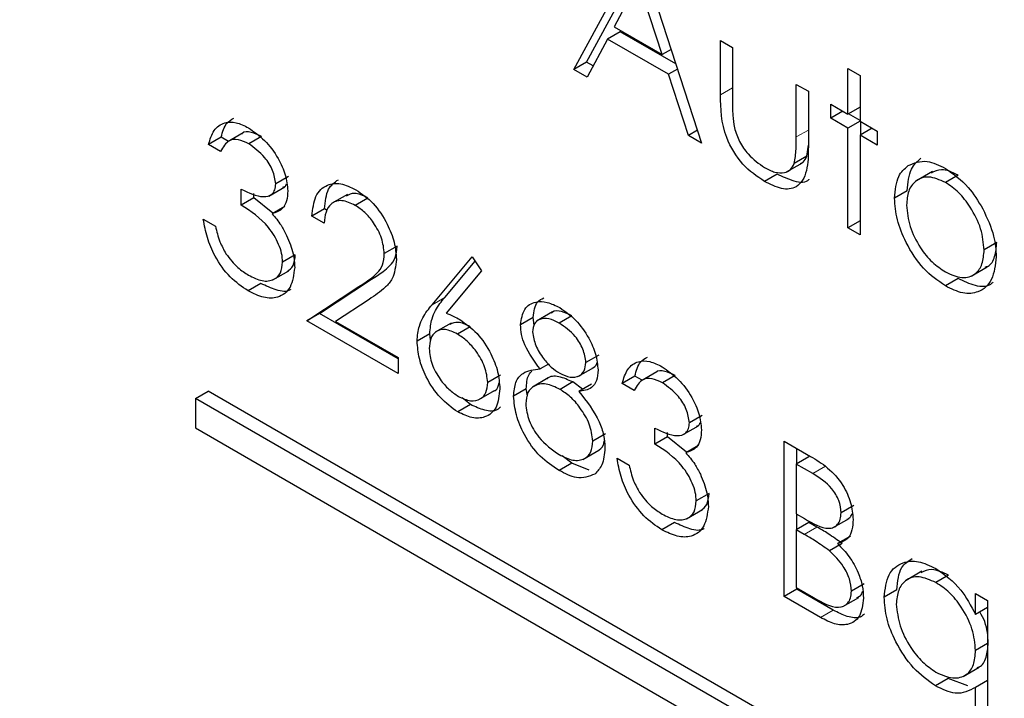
# Paper-space layout 'Blatt2' of a CAD drawing. Header units: millimetres. Extents: x 5 to 418, y 2 to 292.
# Tile 31 of 73: x 102.88 to 104.71, y 201.87 to 203.13. Entities that reach past the tile are written whole.
import ezdxf

# ---------------------------------------------------------------- set-up
doc = ezdxf.new("R2010")
doc.units = ezdxf.units.MM

psp = doc.layouts.new('Blatt2')

# ---------------------------------------------------------------- linework, layer by layer
at = {"color": 7, "linetype": 'Continuous', "lineweight": 25}
for p, q in [((103.912, 203.0373), (104.0304, 203.257)), ((103.9356, 203.0509), (104.0381, 203.2412)), ((104.0335, 203.2552), (104.1487, 202.9007)), ((104.0317, 203.2001), (103.9865, 203.1161)), ((104.0757, 203.0647), (104.0317, 203.2001)), ((103.9865, 203.1161), (104.0757, 203.0647)), ((103.9744, 203.0936), (103.9365, 203.0232)), ((103.998, 203.1072), (103.9744, 203.0936)), ((104.0875, 203.0283), (103.9744, 203.0936)), ((104.1009, 203.0478), (103.998, 203.1072)), ((104.0923, 203.0743), (104.0757, 203.0647)), ((104.1839, 203.0909), (104.2062, 203.0779)), ((104.1839, 202.9903), (104.1839, 203.0909)), ((104.2062, 203.0779), (104.2062, 202.9803)), ((103.9356, 203.0509), (103.912, 203.0373)), ((103.9476, 203.0439), (103.9356, 203.0509)), ((104.1041, 203.0379), (104.0875, 203.0283)), ((104.4205, 203.0392), (104.4429, 203.0262)), ((104.4205, 202.9542), (104.4205, 203.0392)), ((103.9365, 203.0232), (103.912, 203.0373)), ((104.1243, 202.9147), (104.0875, 203.0283)), ((104.4429, 203.0262), (104.4429, 202.9413)), ((104.3246, 203.0096), (104.347, 202.9967)), ((104.3246, 202.912), (104.3246, 203.0096)), ((104.347, 202.9967), (104.347, 202.8942)), ((104.3885, 202.9727), (104.4205, 202.9542)), ((104.3885, 202.9468), (104.3885, 202.9727)), ((104.4429, 202.9672), (104.4205, 202.9542)), ((104.4109, 202.9598), (104.3885, 202.9468)), ((104.4205, 202.9284), (104.3885, 202.9468)), ((104.4429, 202.9427), (104.4217, 202.9549)), ((104.4429, 202.9413), (104.4205, 202.9284)), ((104.4205, 202.7437), (104.4205, 202.9284)), ((104.4429, 202.9413), (104.4749, 202.9228)), ((104.4653, 202.9284), (104.4429, 202.9155)), ((104.4441, 202.9161), (104.4441, 202.9406)), ((103.2576, 202.9116), (103.234, 202.898)), ((103.271, 202.9038), (103.2576, 202.9116)), ((103.2982, 202.9195), (103.2687, 202.9025)), ((103.3322, 202.9129), (103.3086, 202.8993)), ((104.141, 202.9243), (104.1243, 202.9147)), ((104.1487, 202.9007), (104.1243, 202.9147)), ((104.4429, 202.9155), (104.4429, 202.7308)), ((104.4749, 202.897), (104.4429, 202.9155)), ((104.4749, 202.9228), (104.4749, 202.897)), ((103.2564, 202.8851), (103.234, 202.898)), ((104.3444, 202.8764), (104.347, 202.8967)), ((104.3444, 202.8764), (104.3209, 202.8628)), ((104.3066, 202.8471), (104.336, 202.8641)), ((103.3823, 202.8387), (103.3588, 202.8251)), ((104.2891, 202.8431), (104.2656, 202.8295)), ((104.5771, 202.848), (104.5477, 202.8309)), ((104.6248, 202.8414), (104.6012, 202.8278)), ((103.346, 202.8024), (103.3754, 202.8194)), ((103.2948, 202.7854), (103.2948, 202.8149)), ((103.3184, 202.799), (103.3184, 202.807)), ((103.4919, 202.8055), (103.4624, 202.7885)), ((104.5304, 202.8122), (104.5069, 202.7986)), ((103.3184, 202.799), (103.2948, 202.7854)), ((103.3533, 202.7704), (103.3184, 202.799)), ((103.3756, 202.7832), (103.352, 202.7696)), ((103.5297, 202.7988), (103.5061, 202.7852)), ((103.4495, 202.7787), (103.4259, 202.7651)), ((103.4483, 202.7521), (103.4259, 202.7651)), ((103.4542, 202.7759), (103.4495, 202.7787)), ((103.2244, 202.7595), (103.2468, 202.7466)), ((104.4429, 202.7567), (104.4205, 202.7437)), ((104.4429, 202.7308), (104.4205, 202.7437)), ((103.5838, 202.7092), (103.5602, 202.6956)), ((104.6967, 202.716), (104.6732, 202.7024)), ((103.3951, 202.6937), (103.3715, 202.6801)), ((103.6489, 202.6009), (103.7233, 202.6894)), ((103.6724, 202.6145), (103.7287, 202.6814)), ((103.7233, 202.6894), (103.7406, 202.6638)), ((103.3535, 202.647), (103.383, 202.664)), ((103.7406, 202.6638), (103.6747, 202.5854)), ((104.6493, 202.6539), (104.6788, 202.6709)), ((103.3312, 202.6401), (103.3076, 202.6265)), ((103.4399, 202.5848), (103.5366, 202.6481)), ((104.6249, 202.6493), (104.6013, 202.6357)), ((103.4163, 202.5712), (103.5131, 202.6345)), ((103.5321, 202.6108), (103.4697, 202.5699)), ((103.4399, 202.5848), (103.4163, 202.5712)), ((103.5858, 202.5005), (103.4399, 202.5848)), ((103.8721, 202.5874), (103.8426, 202.5704)), ((103.5858, 202.4733), (103.4163, 202.5712)), ((103.4697, 202.5699), (103.5858, 202.5029)), ((103.6842, 202.5668), (103.6547, 202.5497)), ((103.8365, 202.5774), (103.8129, 202.5638)), ((103.8381, 202.5627), (103.8365, 202.5774)), ((103.9083, 202.5803), (103.8847, 202.5667)), ((103.6446, 202.5469), (103.621, 202.5333)), ((103.6461, 202.5359), (103.6446, 202.5469)), ((103.7194, 202.5601), (103.6958, 202.5465)), ((103.5858, 202.5029), (103.5858, 202.4733)), ((103.8651, 202.4908), (103.8493, 202.4817)), ((103.958, 202.5074), (103.9344, 202.4938)), ((103.9193, 202.4677), (103.9487, 202.4847)), ((104.0657, 202.4764), (104.0362, 202.4594)), ((103.7757, 202.4702), (103.7521, 202.4566)), ((103.8645, 202.465), (103.835, 202.448)), ((103.9098, 202.4576), (103.8862, 202.4439)), ((103.9282, 202.444), (103.9098, 202.4576)), ((103.9449, 202.4537), (103.9214, 202.4401)), ((104.0251, 202.4685), (104.0016, 202.4549)), ((104.024, 202.442), (104.0016, 202.4549)), ((104.0386, 202.4607), (104.0251, 202.4685)), ((104.0997, 202.4698), (104.0761, 202.4562)), ((103.2097, 202.4268), (103.2333, 202.4404)), ((108.4188, 199.4469), (103.2333, 202.4404)), ((103.7355, 202.4249), (103.7649, 202.4419)), ((103.8237, 202.4448), (103.8001, 202.4312)), ((103.8256, 202.4322), (103.8237, 202.4448)), ((108.3952, 199.4333), (103.2097, 202.4268)), ((103.2097, 202.4268), (103.2097, 202.3724)), ((103.7201, 202.4156), (103.7047, 202.4284)), ((103.7201, 202.4156), (103.6966, 202.402)), ((104.1499, 202.3956), (104.1263, 202.382)), ((103.2097, 202.3724), (108.3952, 199.3789)), ((103.9708, 202.3617), (103.9472, 202.3481)), ((104.0623, 202.3423), (104.0623, 202.3718)), ((104.0859, 202.3559), (104.0859, 202.3639)), ((104.1135, 202.3593), (104.143, 202.3763)), ((104.0859, 202.3559), (104.0623, 202.3423)), ((104.1209, 202.3273), (104.0859, 202.3559)), ((104.3022, 202.3478), (104.3509, 202.3197)), ((104.3022, 202.0598), (104.3022, 202.3478)), ((103.9288, 202.3141), (103.9583, 202.3311)), ((104.1431, 202.3401), (104.1195, 202.3265)), ((104.3258, 202.306), (104.3258, 202.3342)), ((103.9081, 202.3071), (103.8845, 202.2935)), ((103.9081, 202.3071), (103.8901, 202.3208)), ((103.9402, 202.2939), (103.9081, 202.3071)), ((103.992, 202.3164), (104.0144, 202.3035)), ((104.3481, 202.319), (104.3246, 202.3054)), ((104.3246, 202.3054), (104.3246, 202.213)), ((104.355, 202.2878), (104.3246, 202.3054)), ((104.1627, 202.2506), (104.1391, 202.237)), ((104.121, 202.2039), (104.1505, 202.2209)), ((104.4313, 202.2286), (104.4077, 202.215)), ((104.3246, 202.213), (104.3396, 202.2043)), ((104.3258, 202.1842), (104.3258, 202.2123)), ((104.3929, 202.1875), (104.4224, 202.2045)), ((104.0987, 202.197), (104.0752, 202.1834)), ((104.3481, 202.1971), (104.3246, 202.1835)), ((104.3246, 202.1835), (104.3246, 202.0764)), ((104.3394, 202.1749), (104.3246, 202.1835)), ((104.363, 202.1885), (104.3481, 202.1971)), ((104.4249, 202.1716), (104.4013, 202.158)), ((104.4097, 202.1582), (104.3861, 202.1446)), ((104.5578, 202.1067), (104.5283, 202.0897)), ((104.6073, 202.0992), (104.5837, 202.0856)), ((104.3258, 202.0734), (104.3022, 202.0598)), ((104.3246, 202.0764), (104.3565, 202.058)), ((104.3258, 202.0734), (104.3258, 202.0757)), ((104.3932, 202.0344), (104.3258, 202.0734)), ((104.4505, 202.0831), (104.4269, 202.0695)), ((104.5112, 202.0721), (104.4877, 202.0585)), ((104.3696, 202.0208), (104.3022, 202.0598)), ((104.4112, 202.0411), (104.4407, 202.0581)), ((104.6572, 202.0264), (104.6572, 202.0653)), ((104.6572, 202.0653), (104.6796, 202.0524)), ((104.6796, 202.0524), (104.6796, 201.8419)), ((104.6796, 202.0393), (104.6572, 202.0264)), ((104.6796, 201.9725), (104.6572, 201.9596)), ((104.6343, 201.9117), (104.6638, 201.9287)), ((104.6063, 201.9077), (104.5827, 201.8941)), ((104.6429, 201.8942), (104.6063, 201.9077)), ((104.6796, 201.9042), (104.6572, 201.8912)), ((104.6572, 201.8548), (104.6572, 201.8912))]:
    psp.add_line(p, q, dxfattribs=at)
at = {"color": 7, "linetype": 'Continuous', "lineweight": 18}
for p, q in [((104.2062, 203.0032), (104.1839, 202.9903)), ((104.347, 202.9249), (104.3246, 202.912)), ((103.5366, 202.6481), (103.5131, 202.6345)), ((103.6724, 202.6145), (103.6489, 202.6009)), ((104.3785, 202.3014), (104.355, 202.2878)), ((104.363, 202.1885), (104.3394, 202.1749)), ((104.3932, 202.0344), (104.3696, 202.0208))]:
    psp.add_line(p, q, dxfattribs=at)
psp.add_open_spline([(95.6334, 212.4953), (97.433, 211.3444), (101.0332, 209.0418), (106.6968, 205.6313), (112.5822, 202.2461), (118.2059, 199.1611), (121.8843, 197.2491), (123.4728, 196.4234)], degree=3, knots=[0, 0, 0, 0, 0.204721, 0.409562, 0.623395, 0.837364, 1, 1, 1, 1], dxfattribs=at)
at = {"color": 7, "linetype": 'Continuous', "lineweight": 25}
for points, knots in [([(95.7781, 212.1963), (96.4673, 211.7476), (98.3911, 210.4953), (101.7059, 208.4298), (105.7185, 205.9979), (109.8914, 203.56), (114.1375, 201.1628), (118.2908, 198.9004), (121.4607, 197.2255), (123.1971, 196.3406), (123.621, 196.1246)], [0, 0, 0, 0, 0.079167, 0.220979, 0.371612, 0.522329, 0.673084, 0.823745, 0.956982, 1, 1, 1, 1]), ([(104.2656, 202.8295), (104.2517, 202.8388), (104.224, 202.8573), (104.1853, 202.9217), (104.1844, 202.9643), (104.1839, 202.9903)], [0, 0, 0, 0, 0.28097, 0.559785, 1, 1, 1, 1]), ([(104.2062, 202.9803), (104.2062, 202.971), (104.2062, 202.9545), (104.2087, 202.9368), (104.2098, 202.929)], [0, 0, 0, 0, 0.560377, 1, 1, 1, 1]), ([(103.2576, 202.9116), (103.2602, 202.9214), (103.2645, 202.9376), (103.2763, 202.9441), (103.2809, 202.9467)], [0, 0, 0, 0, 0.609349, 1, 1, 1, 1]), ([(103.234, 202.898), (103.2369, 202.9074), (103.2426, 202.9262), (103.2617, 202.9397), (103.2848, 202.9404), (103.3004, 202.9328), (103.3083, 202.929)], [0, 0, 0, 0, 0.280288, 0.55968, 0.779747, 1, 1, 1, 1]), ([(103.3083, 202.929), (103.3184, 202.9219), (103.3386, 202.9077), (103.3627, 202.8753), (103.3781, 202.8413), (103.3801, 202.8218), (103.3811, 202.8121)], [0, 0, 0, 0, 0.280085, 0.559868, 0.780099, 1, 1, 1, 1]), ([(104.2098, 202.929), (104.2125, 202.9204), (104.2181, 202.9031), (104.2381, 202.8747), (104.2553, 202.8626), (104.2658, 202.8552)], [0, 0, 0, 0, 0.280117, 0.560544, 1, 1, 1, 1]), ([(103.3322, 202.9129), (103.3258, 202.9158), (103.3131, 202.9216), (103.2996, 202.9225), (103.2959, 202.9177), (103.2956, 202.9174)], [0, 0, 0, 0, 0.479358, 0.957166, 1, 1, 1, 1]), ([(104.3209, 202.8628), (104.3222, 202.8715), (104.3247, 202.8871), (104.3246, 202.9044), (104.3246, 202.912)], [0, 0, 0, 0, 0.559371, 1, 1, 1, 1]), ([(103.3086, 202.8993), (103.3021, 202.9024), (103.2891, 202.9087), (103.2685, 202.9062), (103.261, 202.8931), (103.2564, 202.8851)], [0, 0, 0, 0, 0.280636, 0.560364, 1, 1, 1, 1]), ([(103.3588, 202.8251), (103.3575, 202.8334), (103.3549, 202.85), (103.3359, 202.8797), (103.3189, 202.8918), (103.3086, 202.8993)], [0, 0, 0, 0, 0.278859, 0.560074, 1, 1, 1, 1]), ([(104.347, 202.8942), (104.3468, 202.8786), (104.3464, 202.8476), (104.3288, 202.8166), (104.2976, 202.8133), (104.2763, 202.8241), (104.2656, 202.8295)], [0, 0, 0, 0, 0.281501, 0.559646, 0.779298, 1, 1, 1, 1]), ([(104.3327, 202.863), (104.3343, 202.8637), (104.3397, 202.8659), (104.3425, 202.8721), (104.3444, 202.8764)], [0, 0, 0, 0, 0.285818, 1, 1, 1, 1]), ([(104.2658, 202.8552), (104.2722, 202.8519), (104.2852, 202.8453), (104.3018, 202.8447), (104.3144, 202.8505), (104.3187, 202.8587), (104.3209, 202.8628)], [0, 0, 0, 0, 0.28027, 0.560007, 0.780074, 1, 1, 1, 1]), ([(104.5069, 202.7986), (104.5082, 202.8133), (104.5105, 202.8397), (104.5253, 202.853), (104.5319, 202.8588)], [0, 0, 0, 0, 0.559285, 1, 1, 1, 1]), ([(104.5304, 202.8122), (104.5318, 202.8269), (104.5341, 202.8533), (104.5489, 202.8666), (104.5554, 202.8724)], [0, 0, 0, 0, 0.559285, 1, 1, 1, 1]), ([(104.5319, 202.8588), (104.5431, 202.8636), (104.5633, 202.8721), (104.5897, 202.8592), (104.6013, 202.8536)], [0, 0, 0, 0, 0.55888, 1, 1, 1, 1]), ([(104.3481, 202.8339), (104.348, 202.8337), (104.343, 202.8256), (104.3201, 202.8284), (104.2995, 202.8382), (104.2891, 202.8431)], [0, 0, 0, 0, 0.010224, 0.503933, 1, 1, 1, 1]), ([(104.6012, 202.8278), (104.5906, 202.8324), (104.5692, 202.8417), (104.5459, 202.8322), (104.5314, 202.8132), (104.53, 202.7947), (104.5293, 202.7855)], [0, 0, 0, 0, 0.279484, 0.559256, 0.779547, 1, 1, 1, 1]), ([(104.6248, 202.8414), (104.6139, 202.8464), (104.5947, 202.8553), (104.5809, 202.848), (104.5749, 202.8448)], [0, 0, 0, 0, 0.5643768, 1, 1, 1, 1]), ([(104.6013, 202.8536), (104.6161, 202.8432), (104.6426, 202.8248), (104.662, 202.7929), (104.6706, 202.7789)], [0, 0, 0, 0, 0.559182, 1, 1, 1, 1]), ([(103.2948, 202.8149), (103.3089, 202.8083), (103.33, 202.7983), (103.3507, 202.8033), (103.3577, 202.8135), (103.3584, 202.8213), (103.3588, 202.8251)], [0, 0, 0, 0, 0.499418, 0.749016, 0.874544, 1, 1, 1, 1]), ([(103.3719, 202.8189), (103.3732, 202.8191), (103.3766, 202.8197), (103.3781, 202.8232), (103.379, 202.8253)], [0, 0, 0, 0, 0.399149, 1, 1, 1, 1]), ([(103.4259, 202.7651), (103.4274, 202.7782), (103.4303, 202.8045), (103.4516, 202.8242), (103.4786, 202.8278), (103.4977, 202.8187), (103.5073, 202.8141)], [0, 0, 0, 0, 0.280029, 0.559515, 0.779668, 1, 1, 1, 1]), ([(103.4495, 202.7787), (103.4507, 202.7922), (103.4529, 202.8171), (103.4681, 202.8279), (103.4749, 202.8328)], [0, 0, 0, 0, 0.54369, 1, 1, 1, 1]), ([(104.6732, 202.7024), (104.6719, 202.7154), (104.6695, 202.7415), (104.6498, 202.7799), (104.6263, 202.8106), (104.6096, 202.822), (104.6012, 202.8278)], [0, 0, 0, 0, 0.279586, 0.559398, 0.779653, 1, 1, 1, 1]), ([(103.3811, 202.8121), (103.3807, 202.8057), (103.3799, 202.7928), (103.3709, 202.7759), (103.3592, 202.772), (103.352, 202.7696)], [0, 0, 0, 0, 0.280508, 0.560792, 1, 1, 1, 1]), ([(103.5297, 202.7988), (103.521, 202.8031), (103.5056, 202.8106), (103.4944, 202.8049), (103.4896, 202.8024)], [0, 0, 0, 0, 0.5644202, 1, 1, 1, 1]), ([(103.5073, 202.8141), (103.5184, 202.8065), (103.5406, 202.7913), (103.5653, 202.7535), (103.5803, 202.7165), (103.5818, 202.6955), (103.5826, 202.685)], [0, 0, 0, 0, 0.27989, 0.559224, 0.779582, 1, 1, 1, 1]), ([(103.3715, 202.6801), (103.3712, 202.6853), (103.3705, 202.6958), (103.3627, 202.7185), (103.3395, 202.7567), (103.3127, 202.7739), (103.2948, 202.7854)], [0, 0, 0, 0, 0.125587, 0.251191, 0.500605, 1, 1, 1, 1]), ([(103.5061, 202.7852), (103.4976, 202.7891), (103.4806, 202.797), (103.4613, 202.7901), (103.4509, 202.7736), (103.4492, 202.7593), (103.4483, 202.7521)], [0, 0, 0, 0, 0.279699, 0.558847, 0.779176, 1, 1, 1, 1]), ([(103.5602, 202.6956), (103.5592, 202.7051), (103.5571, 202.7241), (103.5419, 202.7518), (103.5243, 202.7731), (103.5122, 202.7812), (103.5061, 202.7852)], [0, 0, 0, 0, 0.279126, 0.558978, 0.77935, 1, 1, 1, 1]), ([(104.6013, 202.6357), (104.5873, 202.6454), (104.5594, 202.6647), (104.5287, 202.7124), (104.5099, 202.759), (104.5079, 202.7854), (104.5069, 202.7986)], [0, 0, 0, 0, 0.279776, 0.559179, 0.779592, 1, 1, 1, 1]), ([(104.5293, 202.7855), (104.5306, 202.7725), (104.5332, 202.7466), (104.5523, 202.7081), (104.5763, 202.6785), (104.5929, 202.6672), (104.6012, 202.6616)], [0, 0, 0, 0, 0.2796181, 0.5591672, 0.7795123, 1, 1, 1, 1]), ([(103.352, 202.7696), (103.3578, 202.7628), (103.3682, 202.7505), (103.3757, 202.7359), (103.379, 202.7294)], [0, 0, 0, 0, 0.559795, 1, 1, 1, 1]), ([(104.6706, 202.7789), (104.6786, 202.7617), (104.693, 202.731), (104.6948, 202.7023), (104.6956, 202.6896)], [0, 0, 0, 0, 0.559216, 1, 1, 1, 1]), ([(103.3076, 202.6265), (103.2962, 202.6343), (103.2733, 202.6498), (103.2463, 202.6875), (103.2306, 202.7257), (103.2265, 202.7482), (103.2244, 202.7595)], [0, 0, 0, 0, 0.279886, 0.558979, 0.779263, 1, 1, 1, 1]), ([(103.2468, 202.7466), (103.2491, 202.7369), (103.2532, 202.7196), (103.2623, 202.7028), (103.2664, 202.6955)], [0, 0, 0, 0, 0.5606944, 1, 1, 1, 1]), ([(103.379, 202.7294), (103.3838, 202.7179), (103.3924, 202.6972), (103.3935, 202.6781), (103.3939, 202.6697)], [0, 0, 0, 0, 0.559419, 1, 1, 1, 1]), ([(103.5366, 202.6481), (103.5438, 202.6528), (103.5557, 202.6604), (103.5709, 202.6728), (103.5818, 202.6869), (103.5831, 202.7018), (103.5838, 202.7092)], [0, 0, 0, 0, 0.340542, 0.56085, 0.780599, 1, 1, 1, 1]), ([(104.6751, 202.6708), (104.6769, 202.6712), (104.6855, 202.6733), (104.694, 202.6893), (104.6958, 202.7071), (104.6967, 202.716)], [0, 0, 0, 0, 0.119123, 0.559661, 1, 1, 1, 1]), ([(103.2664, 202.6955), (103.2735, 202.6862), (103.2864, 202.6695), (103.3014, 202.66), (103.308, 202.6558)], [0, 0, 0, 0, 0.558748, 1, 1, 1, 1]), ([(103.3798, 202.6626), (103.3841, 202.6656), (103.3929, 202.6719), (103.3944, 202.6862), (103.3951, 202.6937)], [0, 0, 0, 0, 0.480676, 1, 1, 1, 1]), ([(103.5131, 202.6345), (103.5203, 202.6392), (103.5321, 202.6468), (103.5474, 202.6591), (103.5582, 202.6733), (103.5596, 202.6881), (103.5602, 202.6956)], [0, 0, 0, 0, 0.340542, 0.56085, 0.780599, 1, 1, 1, 1]), ([(104.6012, 202.6616), (104.6118, 202.6569), (104.6329, 202.6474), (104.6568, 202.6556), (104.6707, 202.6751), (104.6724, 202.6933), (104.6732, 202.7024)], [0, 0, 0, 0, 0.279745, 0.559113, 0.779606, 1, 1, 1, 1]), ([(103.308, 202.6558), (103.3167, 202.6515), (103.3339, 202.6429), (103.3549, 202.6458), (103.369, 202.6581), (103.3707, 202.6728), (103.3715, 202.6801)], [0, 0, 0, 0, 0.2805991, 0.5601509, 0.7803026, 1, 1, 1, 1]), ([(103.5826, 202.685), (103.5811, 202.672), (103.5786, 202.6505), (103.5626, 202.6335), (103.548, 202.6213), (103.5374, 202.6143), (103.5321, 202.6108)], [0, 0, 0, 0, 0.33837, 0.558748, 0.779361, 1, 1, 1, 1]), ([(104.6956, 202.6896), (104.6938, 202.6746), (104.6904, 202.6446), (104.6653, 202.6231), (104.6341, 202.6196), (104.6122, 202.6303), (104.6013, 202.6357)], [0, 0, 0, 0, 0.279521, 0.559381, 0.779507, 1, 1, 1, 1]), ([(103.3939, 202.6697), (103.3921, 202.6566), (103.3886, 202.6303), (103.3651, 202.6128), (103.3366, 202.6124), (103.3173, 202.6218), (103.3076, 202.6265)], [0, 0, 0, 0, 0.279304, 0.558838, 0.779277, 1, 1, 1, 1]), ([(103.3862, 202.6291), (103.386, 202.6289), (103.3796, 202.6236), (103.3595, 202.6271), (103.3406, 202.6358), (103.3312, 202.6401)], [0, 0, 0, 0, 0.020663, 0.510016, 1, 1, 1, 1]), ([(104.6896, 202.6427), (104.6882, 202.6413), (104.6805, 202.6333), (104.6571, 202.6341), (104.6356, 202.6442), (104.6249, 202.6493)], [0, 0, 0, 0, 0.100871, 0.5500605, 1, 1, 1, 1]), ([(103.621, 202.5333), (103.6219, 202.5431), (103.6233, 202.5593), (103.6313, 202.5767), (103.6395, 202.5895), (103.6457, 202.5971), (103.6489, 202.6009)], [0, 0, 0, 0, 0.339374, 0.559486, 0.779731, 1, 1, 1, 1]), ([(103.6446, 202.5469), (103.6454, 202.5567), (103.6469, 202.5729), (103.6548, 202.5903), (103.6631, 202.6031), (103.6693, 202.6107), (103.6724, 202.6145)], [0, 0, 0, 0, 0.339374, 0.559486, 0.779731, 1, 1, 1, 1]), ([(103.8129, 202.5638), (103.8146, 202.5743), (103.8182, 202.5953), (103.8388, 202.6074), (103.8623, 202.607), (103.8781, 202.5993), (103.886, 202.5955)], [0, 0, 0, 0, 0.2788058, 0.5584573, 0.7791595, 1, 1, 1, 1]), ([(103.8365, 202.5774), (103.8379, 202.5884), (103.8401, 202.6059), (103.852, 202.6116), (103.8563, 202.6137)], [0, 0, 0, 0, 0.632557, 1, 1, 1, 1]), ([(103.6747, 202.5854), (103.6795, 202.5835), (103.688, 202.5802), (103.6967, 202.5754), (103.7005, 202.5733)], [0, 0, 0, 0, 0.55991, 1, 1, 1, 1]), ([(103.9083, 202.5803), (103.9019, 202.5834), (103.889, 202.5896), (103.8751, 202.5901), (103.8704, 202.5858), (103.8696, 202.585)], [0, 0, 0, 0, 0.454504, 0.907816, 1, 1, 1, 1]), ([(103.886, 202.5955), (103.8959, 202.5885), (103.9158, 202.5745), (103.9391, 202.542), (103.9539, 202.5086), (103.9558, 202.4894), (103.9568, 202.4799)], [0, 0, 0, 0, 0.279929, 0.559623, 0.779946, 1, 1, 1, 1]), ([(103.7194, 202.5601), (103.7116, 202.5639), (103.6973, 202.5711), (103.6866, 202.5664), (103.6816, 202.5643)], [0, 0, 0, 0, 0.5384332, 1, 1, 1, 1]), ([(103.7005, 202.5733), (103.7114, 202.5655), (103.7333, 202.55), (103.7576, 202.5129), (103.7723, 202.4762), (103.7738, 202.4556), (103.7745, 202.4452)], [0, 0, 0, 0, 0.279638, 0.559326, 0.779527, 1, 1, 1, 1]), ([(103.8493, 202.4817), (103.8386, 202.4961), (103.8236, 202.5162), (103.8141, 202.5459), (103.8133, 202.5578), (103.8129, 202.5638)], [0, 0, 0, 0, 0.557752, 0.778932, 1, 1, 1, 1]), ([(103.8847, 202.5667), (103.8782, 202.5699), (103.8651, 202.5765), (103.849, 202.5751), (103.8374, 202.567), (103.836, 202.556), (103.8353, 202.5504)], [0, 0, 0, 0, 0.280651, 0.560566, 0.78062, 1, 1, 1, 1]), ([(103.9344, 202.4938), (103.9331, 202.5019), (103.9304, 202.5183), (103.912, 202.5481), (103.8951, 202.5596), (103.8847, 202.5667)], [0, 0, 0, 0, 0.278971, 0.559919, 1, 1, 1, 1]), ([(103.6958, 202.5465), (103.6882, 202.5501), (103.673, 202.5574), (103.6556, 202.5522), (103.645, 202.539), (103.6439, 202.5259), (103.6434, 202.5194)], [0, 0, 0, 0, 0.280127, 0.559515, 0.779719, 1, 1, 1, 1]), ([(103.7521, 202.4566), (103.751, 202.4663), (103.7487, 202.4857), (103.7323, 202.5134), (103.7142, 202.5343), (103.702, 202.5424), (103.6958, 202.5465)], [0, 0, 0, 0, 0.278754, 0.558605, 0.779147, 1, 1, 1, 1]), ([(103.8353, 202.5504), (103.8367, 202.542), (103.8395, 202.525), (103.8543, 202.502), (103.8698, 202.4843), (103.8804, 202.4773), (103.8856, 202.4738)], [0, 0, 0, 0, 0.277721, 0.558224, 0.779072, 1, 1, 1, 1]), ([(103.6966, 202.402), (103.6854, 202.41), (103.6631, 202.426), (103.6379, 202.4639), (103.6236, 202.5015), (103.6219, 202.5227), (103.621, 202.5333)], [0, 0, 0, 0, 0.27967, 0.559085, 0.779558, 1, 1, 1, 1]), ([(103.6434, 202.5194), (103.6445, 202.5099), (103.6466, 202.491), (103.6622, 202.4637), (103.6797, 202.4429), (103.6917, 202.4349), (103.6977, 202.4309)], [0, 0, 0, 0, 0.279059, 0.55882, 0.779303, 1, 1, 1, 1]), ([(103.8856, 202.4738), (103.8923, 202.4708), (103.9055, 202.4648), (103.9215, 202.4672), (103.932, 202.4773), (103.9336, 202.4883), (103.9344, 202.4938)], [0, 0, 0, 0, 0.280237, 0.560145, 0.780435, 1, 1, 1, 1]), ([(103.9457, 202.4831), (103.9494, 202.4852), (103.9534, 202.4875), (103.9546, 202.4929), (103.9546, 202.4933)], [0, 0, 0, 0, 0.924442, 1, 1, 1, 1]), ([(104.0016, 202.4549), (104.0044, 202.4643), (104.0102, 202.4831), (104.0292, 202.4966), (104.0523, 202.4973), (104.068, 202.4897), (104.0758, 202.4859)], [0, 0, 0, 0, 0.280288, 0.55968, 0.779747, 1, 1, 1, 1]), ([(104.0251, 202.4685), (104.0277, 202.4783), (104.032, 202.4945), (104.0438, 202.5011), (104.0484, 202.5036)], [0, 0, 0, 0, 0.609349, 1, 1, 1, 1]), ([(103.8001, 202.4312), (103.8009, 202.4403), (103.8026, 202.4586), (103.8193, 202.4788), (103.8379, 202.4806), (103.8493, 202.4817)], [0, 0, 0, 0, 0.279987, 0.559901, 1, 1, 1, 1]), ([(103.8237, 202.4448), (103.8241, 202.4544), (103.8248, 202.4681), (103.8317, 202.4755), (103.8337, 202.4777)], [0, 0, 0, 0, 0.697882, 1, 1, 1, 1]), ([(103.9568, 202.4799), (103.9562, 202.473), (103.9551, 202.4593), (103.9433, 202.4434), (103.9297, 202.4413), (103.9214, 202.4401)], [0, 0, 0, 0, 0.280159, 0.560243, 1, 1, 1, 1]), ([(104.0997, 202.4698), (104.0934, 202.4727), (104.0807, 202.4786), (104.0671, 202.4794), (104.0634, 202.4747), (104.0631, 202.4743)], [0, 0, 0, 0, 0.479358, 0.957166, 1, 1, 1, 1]), ([(104.0758, 202.4859), (104.0859, 202.4788), (104.1061, 202.4646), (104.1303, 202.4322), (104.1456, 202.3982), (104.1477, 202.3787), (104.1487, 202.369)], [0, 0, 0, 0, 0.280085, 0.559868, 0.780099, 1, 1, 1, 1]), ([(103.6977, 202.4309), (103.7054, 202.4273), (103.7207, 202.4202), (103.7385, 202.4247), (103.7502, 202.4368), (103.7515, 202.45), (103.7521, 202.4566)], [0, 0, 0, 0, 0.280018, 0.559853, 0.779987, 1, 1, 1, 1]), ([(103.7619, 202.4403), (103.7621, 202.4404), (103.7672, 202.4414), (103.7717, 202.447), (103.7729, 202.4547), (103.7731, 202.4561)], [0, 0, 0, 0, 0.027326, 0.817479, 1, 1, 1, 1]), ([(103.8862, 202.4439), (103.8774, 202.4481), (103.8599, 202.4565), (103.8393, 202.4523), (103.825, 202.4397), (103.8233, 202.4248), (103.8225, 202.4174)], [0, 0, 0, 0, 0.2802829, 0.5601377, 0.7802983, 1, 1, 1, 1]), ([(103.9098, 202.4576), (103.9012, 202.4615), (103.884, 202.4694), (103.8671, 202.4687), (103.8619, 202.4633), (103.8617, 202.4631)], [0, 0, 0, 0, 0.490788, 0.980826, 1, 1, 1, 1]), ([(104.0761, 202.4562), (104.0696, 202.4593), (104.0567, 202.4656), (104.0361, 202.4631), (104.0285, 202.45), (104.024, 202.442)], [0, 0, 0, 0, 0.280636, 0.560364, 1, 1, 1, 1]), ([(104.1263, 202.382), (104.125, 202.3903), (104.1225, 202.4069), (104.1034, 202.4366), (104.0865, 202.4487), (104.0761, 202.4562)], [0, 0, 0, 0, 0.278859, 0.560074, 1, 1, 1, 1]), ([(103.7745, 202.4452), (103.7732, 202.4328), (103.7706, 202.4079), (103.7493, 202.391), (103.7234, 202.3894), (103.7055, 202.3978), (103.6966, 202.402)], [0, 0, 0, 0, 0.279631, 0.55896, 0.779478, 1, 1, 1, 1]), ([(103.9472, 202.3481), (103.9457, 202.3585), (103.9428, 202.3794), (103.9251, 202.4086), (103.9059, 202.431), (103.8927, 202.4396), (103.8862, 202.4439)], [0, 0, 0, 0, 0.278303, 0.558509, 0.779146, 1, 1, 1, 1]), ([(103.9214, 202.4401), (103.9355, 202.422), (103.9552, 202.3968), (103.9681, 202.3586), (103.9691, 202.3433), (103.9696, 202.3357)], [0, 0, 0, 0, 0.558271, 0.779089, 1, 1, 1, 1]), ([(103.8845, 202.2935), (103.8724, 202.3014), (103.8484, 202.317), (103.8202, 202.3566), (103.8033, 202.3968), (103.8012, 202.4197), (103.8001, 202.4312)], [0, 0, 0, 0, 0.280545, 0.559269, 0.779816, 1, 1, 1, 1]), ([(103.8225, 202.4174), (103.8239, 202.4069), (103.8267, 202.3861), (103.8498, 202.3474), (103.8715, 202.3322), (103.8847, 202.3229)], [0, 0, 0, 0, 0.279833, 0.560198, 1, 1, 1, 1]), ([(103.7757, 202.4114), (103.7739, 202.4095), (103.7668, 202.4024), (103.7465, 202.4037), (103.7289, 202.4116), (103.7201, 202.4156)], [0, 0, 0, 0, 0.146573, 0.573283, 1, 1, 1, 1]), ([(104.0623, 202.3718), (104.0764, 202.3652), (104.0976, 202.3552), (104.1182, 202.3602), (104.1253, 202.3705), (104.126, 202.3782), (104.1263, 202.382)], [0, 0, 0, 0, 0.499418, 0.749016, 0.874544, 1, 1, 1, 1]), ([(104.1394, 202.3758), (104.1408, 202.3761), (104.1441, 202.3766), (104.1456, 202.3801), (104.1465, 202.3822)], [0, 0, 0, 0, 0.399149, 1, 1, 1, 1]), ([(104.1487, 202.369), (104.1483, 202.3626), (104.1475, 202.3497), (104.1385, 202.3328), (104.1267, 202.3289), (104.1195, 202.3265)], [0, 0, 0, 0, 0.280508, 0.560792, 1, 1, 1, 1]), ([(103.8847, 202.3229), (103.8933, 202.3186), (103.9105, 202.3101), (103.9312, 202.3133), (103.9448, 202.3262), (103.9464, 202.3408), (103.9472, 202.3481)], [0, 0, 0, 0, 0.280602, 0.559962, 0.78018, 1, 1, 1, 1]), ([(103.9553, 202.3294), (103.96, 202.3325), (103.9664, 202.3366), (103.9678, 202.3461), (103.9681, 202.3486)], [0, 0, 0, 0, 0.736471, 1, 1, 1, 1]), ([(103.9696, 202.3357), (103.9686, 202.324), (103.9668, 202.3031), (103.9556, 202.2919), (103.9507, 202.2869)], [0, 0, 0, 0, 0.559346, 1, 1, 1, 1]), ([(104.1391, 202.237), (104.1387, 202.2422), (104.138, 202.2527), (104.1302, 202.2754), (104.107, 202.3136), (104.0802, 202.3308), (104.0623, 202.3423)], [0, 0, 0, 0, 0.125587, 0.251191, 0.500605, 1, 1, 1, 1]), ([(104.1195, 202.3265), (104.1254, 202.3197), (104.1357, 202.3074), (104.1433, 202.2928), (104.1466, 202.2864)], [0, 0, 0, 0, 0.559795, 1, 1, 1, 1]), ([(104.0752, 202.1834), (104.0637, 202.1912), (104.0409, 202.2067), (104.0139, 202.2444), (103.9982, 202.2826), (103.994, 202.3051), (103.992, 202.3164)], [0, 0, 0, 0, 0.279886, 0.558979, 0.779263, 1, 1, 1, 1]), ([(104.3509, 202.3197), (104.3615, 202.3133), (104.3828, 202.3005), (104.4109, 202.2696), (104.4273, 202.2332), (104.4292, 202.2128), (104.4301, 202.2026)], [0, 0, 0, 0, 0.281317, 0.559922, 0.779935, 1, 1, 1, 1]), ([(103.9507, 202.2869), (103.9399, 202.2826), (103.9207, 202.2748), (103.8956, 202.2878), (103.8845, 202.2935)], [0, 0, 0, 0, 0.557758, 1, 1, 1, 1]), ([(104.0144, 202.3035), (104.0166, 202.2938), (104.0207, 202.2765), (104.0299, 202.2597), (104.0339, 202.2524)], [0, 0, 0, 0, 0.560694, 1, 1, 1, 1]), ([(104.1466, 202.2864), (104.1514, 202.2748), (104.1599, 202.2541), (104.161, 202.235), (104.1615, 202.2266)], [0, 0, 0, 0, 0.559419, 1, 1, 1, 1]), ([(104.4077, 202.215), (104.407, 202.2225), (104.4059, 202.2338), (104.398, 202.2493), (104.3831, 202.2703), (104.3675, 202.28), (104.355, 202.2878)], [0, 0, 0, 0, 0.249284, 0.374925, 0.500645, 1, 1, 1, 1]), ([(104.0339, 202.2524), (104.0411, 202.2431), (104.0539, 202.2264), (104.0689, 202.2169), (104.0756, 202.2127)], [0, 0, 0, 0, 0.558748, 1, 1, 1, 1]), ([(104.0756, 202.2127), (104.0842, 202.2084), (104.1015, 202.1998), (104.1224, 202.2027), (104.1366, 202.215), (104.1383, 202.2297), (104.1391, 202.237)], [0, 0, 0, 0, 0.280599, 0.560151, 0.780303, 1, 1, 1, 1]), ([(104.1474, 202.2195), (104.1516, 202.2225), (104.1605, 202.2288), (104.1619, 202.2431), (104.1627, 202.2506)], [0, 0, 0, 0, 0.480676, 1, 1, 1, 1]), ([(104.1615, 202.2266), (104.1597, 202.2135), (104.1561, 202.1872), (104.1327, 202.1697), (104.1042, 202.1693), (104.0848, 202.1787), (104.0752, 202.1834)], [0, 0, 0, 0, 0.279304, 0.558838, 0.779277, 1, 1, 1, 1]), ([(104.3396, 202.2043), (104.3553, 202.1953), (104.3749, 202.1841), (104.3942, 202.1875), (104.4017, 202.1932), (104.4068, 202.2023), (104.4074, 202.2108), (104.4077, 202.215)], [0, 0, 0, 0, 0.498607, 0.624009, 0.749401, 0.874736, 1, 1, 1, 1]), ([(104.4301, 202.2026), (104.4297, 202.196), (104.4288, 202.1829), (104.4206, 202.1646), (104.4086, 202.1605), (104.4013, 202.158)], [0, 0, 0, 0, 0.280867, 0.561527, 1, 1, 1, 1]), ([(104.4192, 202.2032), (104.4213, 202.2043), (104.4253, 202.2067), (104.4273, 202.2116), (104.4283, 202.214)], [0, 0, 0, 0, 0.513084, 1, 1, 1, 1]), ([(104.1538, 202.186), (104.1535, 202.1858), (104.1472, 202.1806), (104.1271, 202.184), (104.1082, 202.1927), (104.0987, 202.197)], [0, 0, 0, 0, 0.020663, 0.510016, 1, 1, 1, 1]), ([(104.4097, 202.1582), (104.401, 202.1644), (104.3855, 202.1756), (104.3699, 202.1846), (104.363, 202.1885)], [0, 0, 0, 0, 0.559734, 1, 1, 1, 1]), ([(104.3861, 202.1446), (104.3774, 202.1508), (104.3619, 202.162), (104.3463, 202.171), (104.3394, 202.1749)], [0, 0, 0, 0, 0.559734, 1, 1, 1, 1]), ([(104.4269, 202.0695), (104.4262, 202.077), (104.4247, 202.092), (104.4102, 202.1209), (104.3952, 202.1356), (104.3861, 202.1446)], [0, 0, 0, 0, 0.279944, 0.560429, 1, 1, 1, 1]), ([(104.4013, 202.158), (104.4088, 202.1501), (104.4237, 202.1345), (104.4394, 202.1062), (104.4479, 202.0792), (104.4488, 202.0641), (104.4493, 202.0566)], [0, 0, 0, 0, 0.280382, 0.559606, 0.779765, 1, 1, 1, 1]), ([(104.4877, 202.0585), (104.4894, 202.0736), (104.4929, 202.1039), (104.5193, 202.1238), (104.5505, 202.1274), (104.5724, 202.1169), (104.5834, 202.1116)], [0, 0, 0, 0, 0.279413, 0.559191, 0.779548, 1, 1, 1, 1]), ([(104.5112, 202.0721), (104.5127, 202.0877), (104.5151, 202.115), (104.5323, 202.1255), (104.5397, 202.13)], [0, 0, 0, 0, 0.573159, 1, 1, 1, 1]), ([(104.6073, 202.0992), (104.5964, 202.1043), (104.5767, 202.1135), (104.5621, 202.1067), (104.5555, 202.1037)], [0, 0, 0, 0, 0.551084, 1, 1, 1, 1]), ([(104.5834, 202.1116), (104.5999, 202.1), (104.6293, 202.0791), (104.6486, 202.0425), (104.6572, 202.0264)], [0, 0, 0, 0, 0.559062, 1, 1, 1, 1]), ([(104.5837, 202.0856), (104.573, 202.0903), (104.5517, 202.0998), (104.5274, 202.0919), (104.5128, 202.0728), (104.511, 202.0545), (104.5101, 202.0453)], [0, 0, 0, 0, 0.2797672, 0.5592905, 0.7797189, 1, 1, 1, 1]), ([(104.3565, 202.058), (104.3728, 202.0486), (104.3972, 202.0345), (104.4187, 202.0442), (104.4259, 202.0565), (104.4266, 202.0652), (104.4269, 202.0695)], [0, 0, 0, 0, 0.49936, 0.748736, 0.874399, 1, 1, 1, 1]), ([(104.6572, 201.9596), (104.656, 201.9728), (104.6536, 201.9991), (104.6334, 202.0382), (104.6092, 202.0686), (104.5922, 202.0799), (104.5837, 202.0856)], [0, 0, 0, 0, 0.27966, 0.55921, 0.779487, 1, 1, 1, 1]), ([(104.4493, 202.0566), (104.4478, 202.0445), (104.4449, 202.0204), (104.4224, 202.006), (104.396, 202.0073), (104.3784, 202.0163), (104.3696, 202.0208)], [0, 0, 0, 0, 0.279141, 0.558654, 0.779059, 1, 1, 1, 1]), ([(104.4367, 202.0582), (104.4393, 202.059), (104.4445, 202.0605), (104.4468, 202.0663), (104.4479, 202.0693)], [0, 0, 0, 0, 0.481247, 1, 1, 1, 1]), ([(104.5827, 201.8941), (104.5687, 201.9041), (104.5407, 201.9241), (104.5097, 201.9717), (104.4905, 202.0187), (104.4886, 202.0452), (104.4877, 202.0585)], [0, 0, 0, 0, 0.279573, 0.559333, 0.779589, 1, 1, 1, 1]), ([(104.4512, 202.0275), (104.4487, 202.0253), (104.4406, 202.0182), (104.4192, 202.0215), (104.4019, 202.0301), (104.3932, 202.0344)], [0, 0, 0, 0, 0.189252, 0.594134, 1, 1, 1, 1]), ([(104.5101, 202.0453), (104.5116, 202.0321), (104.5146, 202.0058), (104.5342, 201.967), (104.5583, 201.9369), (104.5751, 201.9253), (104.5835, 201.9195)], [0, 0, 0, 0, 0.279429, 0.559146, 0.77957, 1, 1, 1, 1]), ([(104.6807, 201.9732), (104.6801, 201.9865), (104.6791, 202.0056), (104.6686, 202.0251), (104.6653, 202.0311)], [0, 0, 0, 0, 0.692809, 1, 1, 1, 1]), ([(104.6602, 201.9282), (104.6616, 201.9285), (104.6698, 201.9302), (104.6782, 201.9461), (104.6799, 201.9642), (104.6807, 201.9732)], [0, 0, 0, 0, 0.086461, 0.543043, 1, 1, 1, 1]), ([(104.5835, 201.9195), (104.5942, 201.9148), (104.6156, 201.9055), (104.6405, 201.9122), (104.655, 201.9317), (104.6564, 201.9503), (104.6572, 201.9596)], [0, 0, 0, 0, 0.279822, 0.559387, 0.779603, 1, 1, 1, 1]), ([(104.6572, 201.8912), (104.6454, 201.8851), (104.6242, 201.8741), (104.5954, 201.888), (104.5827, 201.8941)], [0, 0, 0, 0, 0.558763, 1, 1, 1, 1])]:
    psp.add_open_spline(points, degree=3, knots=knots, dxfattribs=at)

doc.saveas('drawing.dxf')
